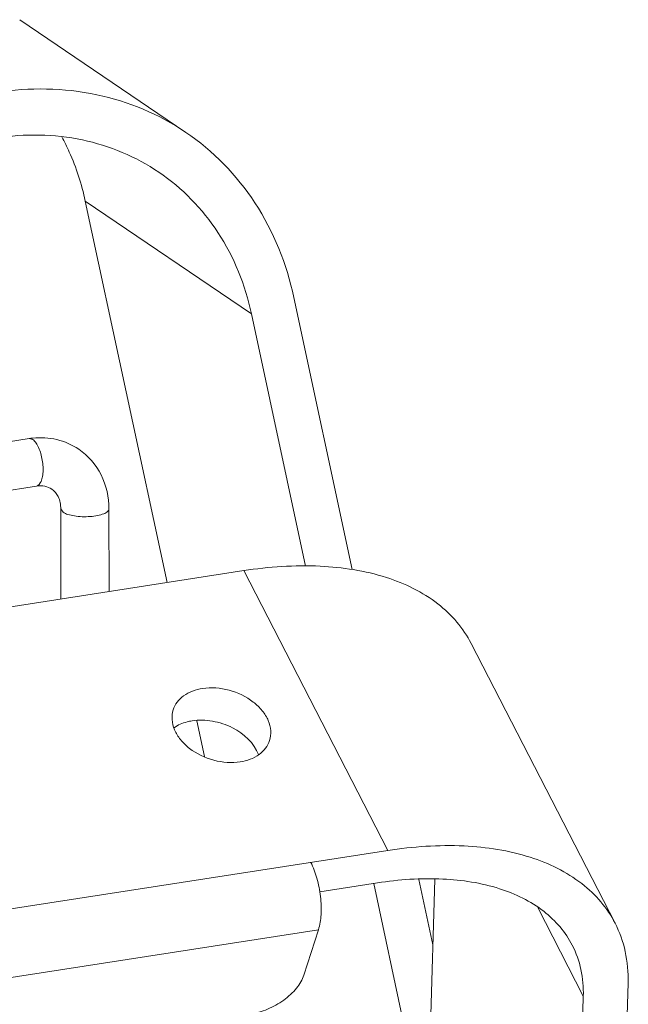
# Model space of a CAD drawing. Header units: millimetres. Extents: x 29170 to 33192, y 579 to 3108.
# Tile 77 of 256: x 30974 to 31037, y 1524 to 1626. Entities that reach past the tile are written whole.
import ezdxf

# ---------------------------------------------------------------- set-up
doc = ezdxf.new("R2010")
doc.units = ezdxf.units.MM
doc.layers.add('细实线', color=7, linetype='Continuous', lineweight=13)

msp = doc.modelspace()

# ---------------------------------------------------------------- linework, layer by layer
at = {"layer": '细实线'}
for p, q in [((30973.886, 1625.856), (30991.126, 1614.159)), ((30989.182, 1567.419), (30980.687, 1607.024)), ((30997.927, 1595.327), (30980.687, 1607.024)), ((31002.335, 1597.015), (31008.395, 1568.765)), ((31003.549, 1569.119), (30997.927, 1595.327)), ((30974.851, 1582.369), (30960.039, 1580.073)), ((30975.233, 1582.264), (30974.851, 1582.369)), ((30975.617, 1577.428), (30878.989, 1562.445)), ((30978.152, 1565.709), (30978.149, 1575.062)), ((30978.149, 1575.062), (30978.393, 1574.713)), ((30983.152, 1566.484), (30983.149, 1575.063)), ((30926.21, 1557.655), (30997.133, 1568.652)), ((30997.133, 1568.652), (31012.068, 1539.603)), ((31020.725, 1561.099), (31035.66, 1532.049)), ((30993.059, 1549.348), (30992.26, 1553.07)), ((30851.725, 1514.739), (31012.068, 1539.603)), ((31015.295, 1536.601), (31016.754, 1529.796)), ((31015.818, 1496.593), (31016.946, 1536.604)), ((31010.992, 1536.237), (31005.008, 1535.309)), ((31016.2, 1510.14), (31010.619, 1536.157)), ((31032.358, 1524.457), (31027.624, 1533.665)), ((30860.499, 1508.981), (31004.875, 1531.368)), ((31004.875, 1531.368), (31003.368, 1526.657)), ((31036.996, 1525.859), (31035.371, 1468.26)), ((31030.753, 1467.543), (31032.358, 1524.457))]:
    msp.add_line(p, q, dxfattribs=at)
msp.add_arc((30976.039, 1574.71), 7.751, 95.98628, 98.81564, dxfattribs=at)
for points, knots in [([(30991.125, 1614.16), (30988.356, 1616.039), (30981.884, 1618.753), (30974.897, 1618.838), (30971.467, 1618.306)], [0, 0, 0, 0, 0.4908822, 1, 1, 1, 1]), ([(30971.468, 1613.576), (30974.409, 1614.032), (30980.397, 1613.959), (30985.944, 1611.633), (30988.318, 1610.022)], [0, 0, 0, 0, 0.5091178, 1, 1, 1, 1]), ([(30978.259, 1613.693), (30978.535, 1613.178), (30979.58, 1611.049), (30980.312, 1608.769), (30980.687, 1607.024)], [0, 0, 0, 0, 0.2466852, 1, 1, 1, 1]), ([(31002.335, 1597.015), (31001.592, 1600.48), (30998.948, 1607.106), (30993.949, 1612.244), (30991.125, 1614.16)], [0, 0, 0, 0, 0.509424, 1, 1, 1, 1]), ([(30988.318, 1610.022), (30990.739, 1608.38), (30995.024, 1603.976), (30997.29, 1598.297), (30997.927, 1595.327)], [0, 0, 0, 0, 0.490576, 1, 1, 1, 1]), ([(30980.006, 1581.257), (30979.322, 1581.721), (30977.761, 1582.409), (30976.063, 1582.506), (30975.23, 1582.419)], [0, 0, 0, 0, 0.4968909, 1, 1, 1, 1]), ([(30975.701, 1581.713), (30975.666, 1581.773), (30975.537, 1581.977), (30975.376, 1582.167), (30975.233, 1582.264)], [0, 0, 0, 0, 0.2889402, 1, 1, 1, 1]), ([(30975.617, 1577.429), (30975.846, 1577.463), (30976.132, 1577.875), (30976.271, 1578.461), (30976.347, 1579.334), (30976.213, 1580.455), (30975.919, 1581.335), (30975.701, 1581.713)], [0, 0, 0, 0, 0.1512938, 0.2667309, 0.4052164, 0.7156064, 1, 1, 1, 1]), ([(30983.149, 1575.063), (30983.149, 1576.271), (30982.625, 1578.7), (30980.982, 1580.596), (30980.006, 1581.257)], [0, 0, 0, 0, 0.5059978, 1, 1, 1, 1]), ([(30977.202, 1577.118), (30976.993, 1577.26), (30976.472, 1577.475), (30975.909, 1577.474), (30975.617, 1577.428)], [0, 0, 0, 0, 0.4600576, 1, 1, 1, 1]), ([(30978.149, 1575.062), (30978.149, 1575.496), (30978.004, 1576.293), (30977.486, 1576.926), (30977.202, 1577.118)], [0, 0, 0, 0, 0.5582128, 1, 1, 1, 1]), ([(30978.393, 1574.713), (30978.54, 1574.613), (30978.927, 1574.456), (30979.592, 1574.312), (30980.374, 1574.242), (30981.184, 1574.257), (30981.937, 1574.35), (30982.552, 1574.522), (30982.983, 1574.723), (30983.15, 1574.962), (30983.149, 1575.063)], [0, 0, 0, 0, 0.1045156, 0.242393, 0.4013701, 0.5660611, 0.7198475, 0.8479119, 0.9404703, 1, 1, 1, 1]), ([(31020.724, 1561.1), (31020.319, 1561.887), (31019.308, 1563.397), (31016.53, 1566.031), (31011.698, 1568.356), (31004.742, 1569.405), (30999.748, 1569.058), (30997.133, 1568.652)], [0, 0, 0, 0, 0.1009498, 0.2052469, 0.43344, 0.6982869, 1, 1, 1, 1]), ([(30992.852, 1556.422), (30992.159, 1556.315), (30991.152, 1555.964), (30990.192, 1555.045), (30989.903, 1554.493), (30989.812, 1554.21)], [0, 0, 0, 0, 0.5347709, 0.7732596, 1, 1, 1, 1]), ([(30999.812, 1551.009), (30999.916, 1551.333), (30999.996, 1552.053), (30999.712, 1553.138), (30999.069, 1554.166), (30997.781, 1555.398), (30995.664, 1556.412), (30993.759, 1556.563), (30992.852, 1556.422)], [0, 0, 0, 0, 0.1004191, 0.2075082, 0.3251248, 0.4535433, 0.7292711, 1, 1, 1, 1]), ([(30989.812, 1554.21), (30989.708, 1553.886), (30989.628, 1553.166), (30989.913, 1552.081), (30990.555, 1551.053), (30991.843, 1549.821), (30993.961, 1548.807), (30995.866, 1548.656), (30996.772, 1548.797)], [0, 0, 0, 0, 0.1004191, 0.2075082, 0.3251248, 0.4535433, 0.7292711, 1, 1, 1, 1]), ([(30991.775, 1553.057), (30991.599, 1553.03), (30990.94, 1552.895), (30990.302, 1552.628), (30989.894, 1552.347)], [0, 0, 0, 0, 0.2646327, 1, 1, 1, 1]), ([(30998.662, 1549.548), (30998.218, 1550.762), (30996.526, 1552.273), (30993.936, 1553.12), (30992.469, 1553.165), (30991.775, 1553.057)], [0, 0, 0, 0, 0.474394, 0.7424433, 1, 1, 1, 1]), ([(30996.772, 1548.797), (30997.465, 1548.904), (30998.472, 1549.256), (30999.432, 1550.174), (30999.722, 1550.726), (30999.812, 1551.009)], [0, 0, 0, 0, 0.5347709, 0.7732596, 1, 1, 1, 1]), ([(31035.659, 1532.05), (31035.255, 1532.837), (31034.243, 1534.348), (31031.465, 1536.981), (31026.633, 1539.306), (31019.677, 1540.355), (31014.683, 1540.008), (31012.068, 1539.603)], [0, 0, 0, 0, 0.1009498, 0.2052469, 0.43344, 0.6982869, 1, 1, 1, 1]), ([(31004.084, 1538.365), (31004.353, 1537.842), (31004.782, 1536.673), (31005.135, 1534.838), (31005.203, 1533.03), (31005.036, 1531.872), (31004.875, 1531.368)], [0, 0, 0, 0, 0.2458041, 0.5166963, 0.7787021, 1, 1, 1, 1]), ([(31010.992, 1536.237), (31013.233, 1536.585), (31017.513, 1536.882), (31023.476, 1535.983), (31027.618, 1533.991), (31029.998, 1531.733), (31030.866, 1530.438), (31031.213, 1529.764)], [0, 0, 0, 0, 0.3017131, 0.56656, 0.7947531, 0.8990502, 1, 1, 1, 1]), ([(31036.996, 1525.859), (31037.026, 1526.946), (31036.853, 1529.09), (31036.135, 1531.124), (31035.659, 1532.05)], [0, 0, 0, 0, 0.5108825, 1, 1, 1, 1]), ([(31031.213, 1529.764), (31031.621, 1528.97), (31032.236, 1527.227), (31032.384, 1525.389), (31032.358, 1524.457)], [0, 0, 0, 0, 0.4891175, 1, 1, 1, 1]), ([(30997.779, 1522.592), (30998.4, 1522.688), (30999.637, 1523.059), (31001.291, 1523.99), (31002.612, 1525.187), (31003.211, 1526.168), (31003.368, 1526.657)], [0, 0, 0, 0, 0.2619481, 0.5328935, 0.7858649, 1, 1, 1, 1])]:
    msp.add_open_spline(points, degree=3, knots=knots, dxfattribs=at)

doc.saveas('drawing.dxf')
